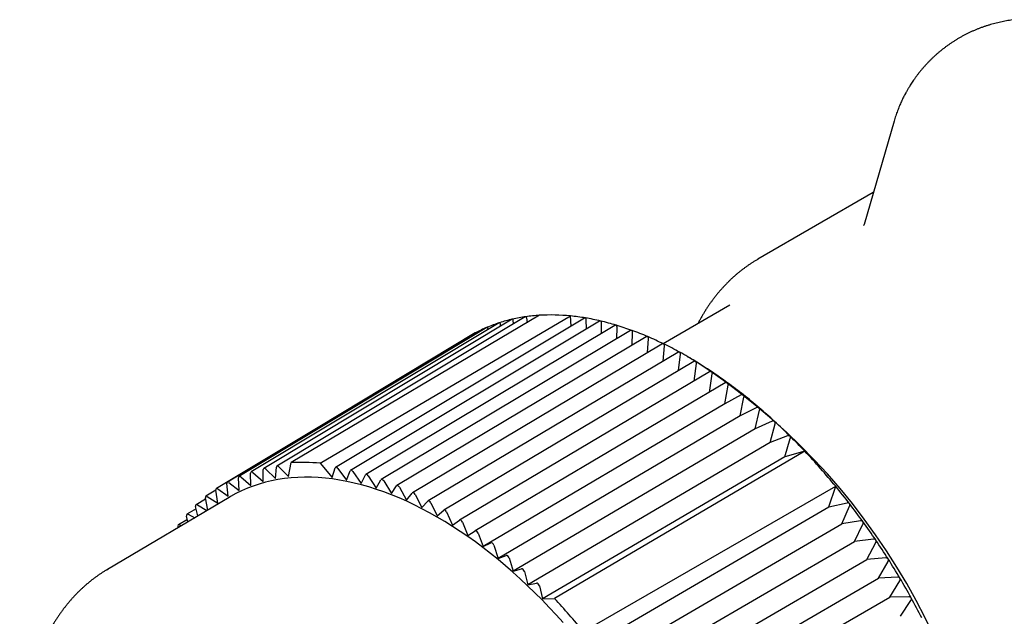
# Model space of a CAD drawing. Header units: millimetres. Extents: x 8 to 415, y 12 to 447.
# Tile 9 of 24: x 335 to 373, y 181 to 204. Entities that reach past the tile are written whole.
import ezdxf

# ---------------------------------------------------------------- set-up
doc = ezdxf.new("R2010")
doc.units = ezdxf.units.MM

msp = doc.modelspace()

# ---------------------------------------------------------------- linework, layer by layer
at = {"color": 7, "linetype": 'Continuous', "lineweight": 30}
for p, q in [((368.976, 200.169), (367.815, 196.181)), ((368.172, 197.409), (363.711, 194.833)), ((362.625, 193.052), (360.046, 191.563)), ((354.196, 192.508), (344.591, 186.735)), ((354.709, 192.603), (345.099, 186.829)), ((355.259, 192.663), (345.647, 186.963)), ((346.765, 186.94), (356.456, 192.637)), ((357, 192.551), (347.368, 186.781)), ((357.585, 192.432), (347.947, 186.664)), ((354.256, 192.331), (354.241, 192.47)), ((354.759, 192.562), (354.776, 192.376)), ((356.488, 192.244), (356.456, 192.637)), ((357.076, 192.127), (357.069, 192.497)), ((353.225, 192.195), (343.63, 186.425)), ((353.7, 192.372), (344.101, 186.601)), ((358.178, 192.271), (348.535, 186.507)), ((358.779, 192.07), (349.131, 186.309)), ((353.229, 192.197), (353.225, 192.195)), ((353.269, 192.113), (353.262, 192.163)), ((353.753, 192.242), (353.742, 192.337)), ((357.658, 191.96), (357.658, 192.374)), ((358.247, 191.752), (358.257, 192.21)), ((352.337, 191.72), (342.754, 185.956)), ((352.77, 191.978), (343.181, 186.211)), ((359.386, 191.828), (349.732, 186.072)), ((352.804, 191.942), (352.804, 191.948)), ((358.841, 191.503), (358.862, 192.006)), ((359.439, 191.215), (359.474, 191.761)), ((359.997, 191.547), (350.338, 185.796)), ((360.039, 190.888), (360.089, 191.477)), ((360.059, 191.556), (360.065, 191.553)), ((360.61, 191.228), (350.946, 185.481)), ((361.223, 190.87), (351.555, 185.13)), ((360.639, 190.523), (360.707, 191.154)), ((361.202, 190.938), (360.99, 191.061)), ((361.237, 190.121), (361.326, 190.794)), ((361.836, 190.476), (352.163, 184.742)), ((361.831, 189.682), (361.943, 190.397)), ((362.445, 190.046), (352.768, 184.319)), ((362.426, 189.24), (362.558, 189.964)), ((362.535, 190.052), (362.534, 190.053)), ((363.057, 189.584), (362.426, 189.24)), ((363.018, 188.772), (363.168, 189.496)), ((362.426, 189.24), (353.077, 183.716)), ((363.662, 189.09), (363.018, 188.772)), ((363.602, 188.273), (363.773, 188.995)), ((363.018, 188.772), (353.661, 183.254)), ((363.602, 188.273), (354.239, 182.76)), ((364.261, 188.563), (363.602, 188.273)), ((364.179, 187.743), (364.37, 188.463)), ((364.353, 188.556), (364.352, 188.557)), ((364.85, 188.005), (364.179, 187.743)), ((364.746, 187.184), (364.957, 187.899)), ((364.179, 187.743), (354.809, 182.236)), ((364.746, 187.184), (355.368, 181.692)), ((365.521, 187.404), (355.837, 181.702)), ((365.521, 187.404), (364.746, 187.184)), ((344.559, 186.233), (344.571, 186.692)), ((344.664, 186.713), (345.046, 186.345)), ((345.046, 186.345), (345.079, 186.79)), ((345.175, 186.804), (345.545, 186.423)), ((345.545, 186.423), (345.647, 186.963)), ((346.765, 186.94), (347.234, 186.387)), ((347.234, 186.387), (347.351, 186.758)), ((347.458, 186.74), (347.793, 186.286)), ((343.641, 185.891), (343.61, 186.374)), ((343.696, 186.41), (344.09, 186.082)), ((344.09, 186.082), (344.081, 186.553)), ((344.17, 186.582), (344.559, 186.233)), ((347.793, 186.286), (347.931, 186.644)), ((348.04, 186.619), (348.362, 186.152)), ((348.362, 186.152), (348.521, 186.49)), ((348.631, 186.457), (348.94, 185.979)), ((342.812, 185.947), (343.213, 185.662)), ((343.213, 185.662), (343.161, 186.154)), ((343.243, 186.198), (343.641, 185.891)), ((348.94, 185.979), (349.118, 186.295)), ((349.229, 186.255), (349.525, 185.767)), ((349.525, 185.767), (349.721, 186.061)), ((349.834, 186.013), (350.114, 185.516)), ((356.955, 180.435), (366.718, 186.048)), ((366.447, 185.256), (366.718, 186.048)), ((343.252, 185.62), (338.541, 182.833)), ((342.339, 185.555), (341.97, 185.333)), ((342.418, 185.127), (342.331, 185.598)), ((342.735, 185.895), (342.35, 185.664)), ((342.404, 185.656), (342.807, 185.395)), ((342.807, 185.395), (342.735, 185.895)), ((350.114, 185.516), (350.328, 185.787)), ((350.442, 185.732), (350.707, 185.228)), ((341.971, 185.179), (341.616, 184.965)), ((342.033, 184.899), (341.953, 185.263)), ((342.021, 185.328), (342.391, 185.111)), ((350.707, 185.228), (350.939, 185.475)), ((351.052, 185.413), (351.301, 184.903)), ((357.057, 179.777), (366.447, 185.256)), ((366.447, 185.256), (367.16, 185.403)), ((366.957, 184.594), (367.256, 185.278)), ((367.253, 185.376), (367.252, 185.377)), ((341.655, 184.675), (341.599, 184.891)), ((341.663, 184.963), (341.916, 184.829)), ((351.301, 184.903), (351.55, 185.126)), ((351.663, 185.057), (351.895, 184.542)), ((341.281, 184.454), (341.273, 184.483)), ((341.631, 184.768), (341.288, 184.562)), ((341.332, 184.561), (341.404, 184.527)), ((351.895, 184.542), (352.16, 184.74)), ((352.273, 184.664), (352.488, 184.146)), ((357.555, 179.123), (366.957, 184.594)), ((367.678, 184.713), (366.957, 184.594)), ((367.45, 183.912), (367.771, 184.584)), ((367.77, 184.683), (367.769, 184.684)), ((352.488, 184.146), (352.768, 184.319)), ((352.881, 184.237), (353.077, 183.716)), ((353.077, 183.716), (353.372, 183.863)), ((353.484, 183.775), (353.661, 183.254)), ((358.043, 178.449), (367.45, 183.912)), ((368.177, 184.003), (367.45, 183.912)), ((367.924, 183.211), (368.267, 183.871)), ((368.269, 183.969), (368.268, 183.971)), ((353.661, 183.254), (353.971, 183.374)), ((354.081, 183.28), (354.239, 182.76)), ((368.657, 183.275), (367.924, 183.211)), ((358.512, 177.756), (367.924, 183.211)), ((368.379, 182.494), (368.743, 183.14)), ((368.748, 183.238), (368.747, 183.24)), ((338.514, 182.817), (338.569, 182.849)), ((354.239, 182.76), (354.562, 182.853)), ((354.671, 182.753), (354.809, 182.236)), ((358.961, 177.047), (368.379, 182.494)), ((369.115, 182.531), (368.379, 182.494)), ((369.206, 182.491), (369.205, 182.492)), ((354.809, 182.236), (355.144, 182.303)), ((355.251, 182.197), (355.368, 181.692)), ((368.812, 181.762), (369.197, 182.393)), ((359.389, 176.324), (368.812, 181.762)), ((369.552, 181.773), (368.812, 181.762)), ((355.368, 181.692), (355.837, 181.702)), ((369.222, 181.018), (369.629, 181.633))]:
    msp.add_line(p, q, dxfattribs=at)
at = {"color": 7, "linetype": 'Continuous', "lineweight": 30, "flags": 128}
msp.add_lwpolyline([(356.172, 180.773), (355.903, 181.071), (355.63, 181.363), (355.355, 181.649), (355.077, 181.927), (354.797, 182.199), (354.514, 182.464), (354.229, 182.721), (353.942, 182.971), (353.653, 183.214), (353.363, 183.448), (353.071, 183.674), (352.778, 183.893), (352.484, 184.103), (352.189, 184.304), (351.893, 184.497), (351.597, 184.682), (351.301, 184.857), (351.005, 185.024), (350.709, 185.181), (350.413, 185.329), (350.118, 185.468), (349.824, 185.598), (349.531, 185.718), (349.239, 185.828), (348.949, 185.929), (348.66, 186.021), (348.373, 186.102), (348.088, 186.174), (347.805, 186.236), (347.524, 186.288), (347.246, 186.33), (346.971, 186.362), (346.699, 186.384), (346.43, 186.396), (346.165, 186.398), (345.902, 186.39), (345.644, 186.372), (345.39, 186.344), (345.139, 186.306), (344.893, 186.259), (344.651, 186.201), (344.414, 186.133), (344.181, 186.056), (343.953, 185.969), (343.731, 185.872), (343.513, 185.765), (343.301, 185.649), (343.252, 185.62)], dxfattribs=at)
at = {"color": 7, "linetype": 'Continuous', "lineweight": 30}
for centre, radius, start, end in [((355.537, 186.701), 5.962, 102.892, 107.8558), ((355.605, 186.398), 6.273, 98.0796, 102.878), ((355.662, 185.997), 6.678, 93.4608, 98.0669), ((355.699, 185.163), 7.512, 84.2166, 93.3564), ((355.607, 184.107), 8.572, 80.4184, 84.3189), ((355.475, 183.321), 9.37, 76.739, 80.411), ((355.271, 182.458), 10.256, 73.2753, 76.7324), ((355.422, 187.023), 5.62, 112.9755, 118.1388), ((355.47, 186.908), 5.744, 107.8711, 112.9594), ((354.992, 181.528), 11.227, 70.0146, 73.2694), ((354.634, 180.543), 12.275, 66.9425, 70.0092), ((355.407, 187.052), 5.587, 118.1554, 123.3387), ((354.197, 179.515), 13.392, 64.0438, 66.9375), ((353.681, 178.454), 14.572, 61.3035, 64.0173), ((353.097, 177.387), 15.789, 58.7109, 61.2939), ((347.577, 169.643), 25.281, 2.6058, 57.3888), ((352.448, 176.32), 17.037, 56.2569, 58.7021), ((351.74, 175.259), 18.313, 53.885, 56.2338), ((350.99, 174.231), 19.585, 51.6353, 53.8812), ((350.211, 173.246), 20.842, 49.4769, 51.6316), ((349.416, 172.316), 22.065, 47.399, 49.4734), ((348.623, 171.452), 23.237, 45.3916, 47.3956), ((347.847, 170.666), 24.342, 43.4437, 45.3883), ((346.719, 169.609), 25.887, 39.42, 43.4244), ((346.048, 179.516), 7.458, 84.4887, 93.0843), ((345.72, 168.776), 27.189, 37.6333, 39.44), ((345.199, 168.374), 27.846, 35.854, 37.6302), ((344.78, 168.07), 28.364, 34.0963, 35.8508), ((344.474, 167.863), 28.733, 32.3537, 34.0932), ((344.293, 167.748), 28.948, 30.6197, 32.3506), ((344.244, 167.719), 29.005, 28.8881, 30.6167), ((344.334, 167.768), 28.903, 27.1523, 28.885), ((337.132, 164.072), 25.704, 39.5393, 43.3051)]:
    msp.add_arc(centre, radius, start, end, dxfattribs=at)
for centre, ratio, start_param, end_param in [((344.641, 186.649), 0.577323, 5.175027, 7.04001), ((345.15, 186.743), 0.577326, 5.122677, 6.987661), ((347.418, 186.695), 0.577343, 4.905794, 6.770777), ((343.681, 186.339), 0.57732, 5.279725, 7.144708), ((344.151, 186.514), 0.577321, 5.227376, 7.092359), ((347.997, 186.578), 0.577348, 4.85344, 6.718424), ((348.586, 186.42), 0.577353, 4.801086, 6.66607), ((349.181, 186.223), 0.577359, 4.748731, 6.613714), ((342.804, 185.87), 0.57732, 5.384422, 7.249406), ((343.232, 186.124), 0.57732, 5.332073, 7.197057), ((349.783, 185.985), 0.577366, 4.696374, 6.561358), ((342.4, 185.577), 0.577321, 5.436771, 7.301754), ((350.388, 185.709), 0.577372, 4.644017, 6.509), ((342.02, 185.247), 0.577322, 5.48912, 7.354103), ((350.996, 185.395), 0.577378, 4.591658, 6.456642), ((341.666, 184.879), 0.577324, 5.541469, 7.406452), ((351.605, 185.043), 0.577385, 4.539298, 6.404282), ((341.338, 184.476), 0.577327, 5.593819, 7.458802), ((352.214, 184.656), 0.577391, 4.486937, 6.351921), ((352.819, 184.233), 0.577398, 4.434575, 6.299559), ((353.421, 183.775), 0.577404, 4.382212, 6.247195), ((354.016, 183.285), 0.57741, 4.329847, 6.194831), ((354.604, 182.764), 0.577415, 4.277482, 6.142465), ((355.184, 182.212), 0.577421, 4.225115, 6.090099)]:
    msp.add_ellipse(centre, major_axis=(-0.05, 0.0866), ratio=ratio, start_param=start_param, end_param=end_param, dxfattribs=at)
for points, knots in [([(373.652, 204.099), (373.637, 204.097), (373.585, 204.092), (373.495, 204.08), (373.382, 204.063), (373.268, 204.043), (373.155, 204.021), (373.043, 203.997), (372.931, 203.97), (372.819, 203.941), (372.708, 203.91), (372.598, 203.876), (372.488, 203.84), (372.379, 203.802), (372.27, 203.761), (372.163, 203.718), (372.056, 203.673), (371.95, 203.626), (371.845, 203.576), (371.741, 203.524), (371.638, 203.469), (371.536, 203.413), (371.435, 203.354), (371.335, 203.292), (371.236, 203.229), (371.139, 203.163), (371.042, 203.095), (370.947, 203.025), (370.853, 202.953), (370.76, 202.878), (370.669, 202.801), (370.582, 202.725), (370.499, 202.649), (370.421, 202.575), (370.345, 202.499), (370.27, 202.422), (370.197, 202.343), (370.125, 202.263), (370.055, 202.182), (369.987, 202.099), (369.92, 202.016), (369.856, 201.932), (369.794, 201.847), (369.734, 201.762), (369.678, 201.68), (369.629, 201.605), (369.587, 201.538), (369.543, 201.466), (369.513, 201.415), (369.494, 201.382)], [0, 0, 0, 0, 0.008242, 0.030542, 0.052852, 0.075173, 0.097504, 0.119848, 0.142204, 0.164573, 0.186957, 0.209357, 0.231773, 0.254208, 0.276662, 0.299137, 0.321636, 0.344159, 0.36671, 0.38929, 0.411902, 0.43455, 0.457237, 0.479967, 0.502745, 0.525574, 0.548462, 0.571416, 0.594443, 0.617552, 0.640755, 0.664067, 0.684983, 0.70589, 0.726786, 0.747667, 0.768529, 0.789367, 0.810172, 0.830933, 0.851631, 0.872234, 0.892685, 0.912868, 0.932504, 0.950716, 0.965162, 0.978035, 1, 1, 1, 1]), ([(369.494, 201.382), (369.475, 201.349), (369.448, 201.302), (369.41, 201.232), (369.377, 201.17), (369.34, 201.097), (369.301, 201.019), (369.262, 200.936), (369.223, 200.849), (369.185, 200.76), (369.147, 200.668), (369.111, 200.574), (369.075, 200.477), (369.041, 200.379), (369.009, 200.28), (368.987, 200.21), (368.977, 200.173), (368.976, 200.169)], [0, 0, 0, 0, 0.086654, 0.12246, 0.181856, 0.243705, 0.310197, 0.379727, 0.451651, 0.525451, 0.600762, 0.67731, 0.754891, 0.833346, 0.912549, 0.9924, 1, 1, 1, 1]), ([(367.8, 196.149), (367.8, 196.148), (367.799, 196.146), (367.798, 196.145), (367.798, 196.143), (367.797, 196.143), (367.797, 196.142), (367.796, 196.141), (367.796, 196.141), (367.797, 196.141)], [0, 0, 0, 0, 0.191623, 0.344699, 0.459131, 0.537434, 0.607661, 0.878282, 1, 1, 1, 1]), ([(367.816, 196.184), (367.816, 196.184), (367.816, 196.183), (367.815, 196.182), (367.815, 196.181), (367.814, 196.179), (367.813, 196.177), (367.812, 196.174), (367.811, 196.172), (367.809, 196.166), (367.805, 196.158), (367.802, 196.153), (367.801, 196.15), (367.8, 196.149)], [0, 0, 0, 0, 0.002118, 0.099613, 0.195415, 0.273876, 0.344178, 0.419243, 0.500375, 0.595733, 0.708252, 0.842416, 1, 1, 1, 1]), ([(367.816, 196.184), (367.816, 196.183), (367.816, 196.183), (367.815, 196.182), (367.815, 196.181)], [0, 0, 0, 0, 0.296566, 1, 1, 1, 1]), ([(363.712, 194.833), (363.7, 194.826), (363.654, 194.801), (363.577, 194.754), (363.479, 194.692), (363.383, 194.629), (363.288, 194.564), (363.194, 194.496), (363.102, 194.426), (363.01, 194.355), (362.92, 194.281), (362.831, 194.205), (362.744, 194.128), (362.657, 194.048), (362.572, 193.966), (362.489, 193.882), (362.406, 193.796), (362.326, 193.709), (362.246, 193.619), (362.168, 193.527), (362.091, 193.433), (362.016, 193.337), (361.943, 193.239), (361.871, 193.14), (361.8, 193.038), (361.731, 192.934), (361.663, 192.829), (361.597, 192.721), (361.533, 192.611), (361.47, 192.5), (361.42, 192.408), (361.392, 192.352), (361.383, 192.335)], [0, 0, 0, 0, 0.012128, 0.045863, 0.079623, 0.113412, 0.147237, 0.181104, 0.21502, 0.24899, 0.283021, 0.317118, 0.351287, 0.385533, 0.419863, 0.45428, 0.48879, 0.523397, 0.558106, 0.59292, 0.627844, 0.66288, 0.698031, 0.733301, 0.76869, 0.804201, 0.839835, 0.875592, 0.911473, 0.947479, 0.983607, 1, 1, 1, 1]), ([(354.207, 192.513), (354.204, 192.512), (354.201, 192.511), (354.197, 192.509), (354.196, 192.508)], [0, 0, 0, 0, 0.697196, 1, 1, 1, 1]), ([(354.241, 192.47), (354.241, 192.475), (354.239, 192.485), (354.235, 192.496), (354.231, 192.504), (354.225, 192.51), (354.219, 192.513), (354.212, 192.514), (354.208, 192.513), (354.207, 192.513)], [0, 0, 0, 0, 0.188392, 0.381033, 0.517766, 0.657562, 0.794518, 0.936582, 1, 1, 1, 1]), ([(354.724, 192.609), (354.722, 192.608), (354.717, 192.607), (354.712, 192.604), (354.709, 192.603)], [0, 0, 0, 0, 0.542711, 1, 1, 1, 1]), ([(354.759, 192.562), (354.758, 192.567), (354.757, 192.579), (354.752, 192.592), (354.747, 192.6), (354.741, 192.605), (354.735, 192.608), (354.729, 192.609), (354.725, 192.609), (354.724, 192.609)], [0, 0, 0, 0, 0.215934, 0.438658, 0.56775, 0.69969, 0.828968, 0.962717, 1, 1, 1, 1]), ([(357.035, 192.56), (357.032, 192.56), (357.026, 192.56), (357.014, 192.558), (357.006, 192.553), (357.001, 192.55)], [0, 0, 0, 0, 0.277379, 0.5645499, 1, 1, 1, 1]), ([(357.069, 192.497), (357.069, 192.503), (357.068, 192.515), (357.065, 192.529), (357.06, 192.54), (357.055, 192.548), (357.048, 192.554), (357.042, 192.558), (357.037, 192.559), (357.035, 192.56)], [0, 0, 0, 0, 0.195059, 0.394902, 0.529388, 0.666859, 0.785051, 0.906447, 1, 1, 1, 1]), ([(357.624, 192.441), (357.621, 192.441), (357.615, 192.442), (357.602, 192.44), (357.592, 192.435), (357.585, 192.432)], [0, 0, 0, 0, 0.248059, 0.504875, 1, 1, 1, 1]), ([(357.658, 192.374), (357.658, 192.38), (357.658, 192.392), (357.654, 192.408), (357.649, 192.421), (357.643, 192.43), (357.635, 192.436), (357.629, 192.439), (357.625, 192.44), (357.624, 192.441)], [0, 0, 0, 0, 0.1950876, 0.3949596, 0.5545988, 0.7195466, 0.8358863, 0.955487, 1, 1, 1, 1]), ([(353.262, 192.163), (353.261, 192.169), (353.259, 192.179), (353.255, 192.189), (353.25, 192.195), (353.244, 192.198), (353.238, 192.2), (353.232, 192.198), (353.229, 192.197)], [0, 0, 0, 0, 0.262096, 0.414164, 0.569652, 0.695908, 0.825558, 1, 1, 1, 1]), ([(353.708, 192.376), (353.706, 192.375), (353.703, 192.374), (353.7, 192.372), (353.7, 192.372)], [0, 0, 0, 0, 0.974616, 1, 1, 1, 1]), ([(353.742, 192.337), (353.741, 192.341), (353.74, 192.349), (353.737, 192.359), (353.733, 192.367), (353.728, 192.373), (353.721, 192.377), (353.714, 192.377), (353.71, 192.376), (353.708, 192.376)], [0, 0, 0, 0, 0.159901, 0.322258, 0.466109, 0.613175, 0.757283, 0.907047, 1, 1, 1, 1]), ([(358.223, 192.28), (358.22, 192.281), (358.214, 192.282), (358.2, 192.281), (358.188, 192.277), (358.18, 192.272), (358.179, 192.271)], [0, 0, 0, 0, 0.2228001, 0.4534654, 0.9028162, 1, 1, 1, 1]), ([(358.257, 192.21), (358.256, 192.216), (358.256, 192.229), (358.253, 192.244), (358.249, 192.257), (358.244, 192.266), (358.238, 192.272), (358.231, 192.277), (358.226, 192.279), (358.223, 192.28)], [0, 0, 0, 0, 0.195063, 0.39491, 0.537211, 0.683116, 0.77163, 0.884263, 1, 1, 1, 1]), ([(358.83, 192.079), (358.827, 192.08), (358.82, 192.081), (358.807, 192.081), (358.792, 192.077), (358.783, 192.071), (358.78, 192.069)], [0, 0, 0, 0, 0.202121, 0.411378, 0.819022, 1, 1, 1, 1]), ([(358.862, 192.006), (358.862, 192.012), (358.862, 192.025), (358.86, 192.041), (358.855, 192.054), (358.85, 192.064), (358.841, 192.073), (358.834, 192.077), (358.83, 192.079)], [0, 0, 0, 0, 0.195141, 0.395068, 0.534404, 0.677094, 0.823258, 1, 1, 1, 1]), ([(352.347, 191.723), (352.347, 191.723), (352.345, 191.724), (352.341, 191.722), (352.338, 191.721), (352.336, 191.72)], [0, 0, 0, 0, 0.127083, 0.648568, 1, 1, 1, 1]), ([(352.804, 191.948), (352.803, 191.953), (352.801, 191.961), (352.797, 191.97), (352.793, 191.977), (352.788, 191.98), (352.781, 191.982), (352.775, 191.98), (352.771, 191.979)], [0, 0, 0, 0, 0.201143, 0.362343, 0.527216, 0.656813, 0.789833, 1, 1, 1, 1]), ([(359.442, 191.837), (359.439, 191.838), (359.433, 191.841), (359.419, 191.841), (359.403, 191.837), (359.391, 191.831), (359.386, 191.828)], [0, 0, 0, 0, 0.184979, 0.376488, 0.749559, 1, 1, 1, 1]), ([(359.474, 191.761), (359.474, 191.768), (359.474, 191.78), (359.472, 191.797), (359.468, 191.81), (359.461, 191.822), (359.453, 191.832), (359.445, 191.836), (359.442, 191.837)], [0, 0, 0, 0, 0.195147, 0.395081, 0.535887, 0.680167, 0.873935, 1, 1, 1, 1]), ([(360.059, 191.556), (360.056, 191.557), (360.049, 191.56), (360.039, 191.561), (360.028, 191.56), (360.015, 191.557), (360.004, 191.552), (359.998, 191.548), (359.997, 191.547)], [0, 0, 0, 0, 0.1696813, 0.3453527, 0.514863, 0.6885797, 0.929098, 1, 1, 1, 1]), ([(360.089, 191.477), (360.089, 191.484), (360.09, 191.496), (360.088, 191.513), (360.084, 191.527), (360.079, 191.538), (360.072, 191.547), (360.067, 191.551), (360.064, 191.553)], [0, 0, 0, 0, 0.211003, 0.42718, 0.579426, 0.735428, 0.865833, 1, 1, 1, 1]), ([(360.679, 191.236), (360.676, 191.237), (360.669, 191.24), (360.659, 191.242), (360.647, 191.242), (360.635, 191.239), (360.622, 191.235), (360.613, 191.23), (360.61, 191.228)], [0, 0, 0, 0, 0.154462, 0.314353, 0.468667, 0.626842, 0.844371, 1, 1, 1, 1]), ([(360.707, 191.154), (360.707, 191.161), (360.708, 191.174), (360.707, 191.191), (360.703, 191.206), (360.698, 191.217), (360.692, 191.226), (360.685, 191.232), (360.681, 191.235), (360.679, 191.236)], [0, 0, 0, 0, 0.196652, 0.398126, 0.540018, 0.68541, 0.804236, 0.926322, 1, 1, 1, 1]), ([(361.296, 190.879), (361.293, 190.881), (361.286, 190.884), (361.275, 190.886), (361.263, 190.885), (361.25, 190.883), (361.236, 190.878), (361.227, 190.872), (361.224, 190.87)], [0, 0, 0, 0, 0.152312, 0.310067, 0.462201, 0.618016, 0.838206, 1, 1, 1, 1]), ([(361.299, 190.878), (361.299, 190.878), (361.298, 190.878), (361.297, 190.879), (361.297, 190.879)], [0, 0, 0, 0, 0.526022, 1, 1, 1, 1]), ([(361.326, 190.794), (361.326, 190.8), (361.327, 190.814), (361.326, 190.831), (361.323, 190.846), (361.316, 190.861), (361.308, 190.871), (361.301, 190.877), (361.299, 190.878)], [0, 0, 0, 0, 0.199556, 0.398817, 0.542788, 0.686591, 0.927125, 1, 1, 1, 1]), ([(361.912, 190.486), (361.908, 190.488), (361.901, 190.491), (361.889, 190.492), (361.876, 190.492), (361.862, 190.488), (361.849, 190.483), (361.84, 190.478), (361.836, 190.476)], [0, 0, 0, 0, 0.155417, 0.316486, 0.471674, 0.630424, 0.856458, 1, 1, 1, 1]), ([(361.912, 190.487), (361.914, 190.486), (361.916, 190.484), (361.918, 190.483), (361.918, 190.483)], [0, 0, 0, 0, 0.786454, 1, 1, 1, 1]), ([(361.943, 190.397), (361.944, 190.403), (361.946, 190.416), (361.945, 190.434), (361.941, 190.449), (361.935, 190.465), (361.927, 190.476), (361.92, 190.481), (361.918, 190.483)], [0, 0, 0, 0, 0.199556, 0.398817, 0.542788, 0.686591, 0.927125, 1, 1, 1, 1]), ([(362.534, 190.053), (362.531, 190.055), (362.524, 190.059), (362.513, 190.062), (362.5, 190.063), (362.487, 190.062), (362.473, 190.059), (362.459, 190.053), (362.45, 190.048), (362.445, 190.046)], [0, 0, 0, 0, 0.118131, 0.256646, 0.400248, 0.538522, 0.679807, 0.838611, 1, 1, 1, 1]), ([(362.558, 189.964), (362.559, 189.97), (362.561, 189.983), (362.56, 190.001), (362.557, 190.017), (362.552, 190.033), (362.544, 190.045), (362.537, 190.05), (362.535, 190.052)], [0, 0, 0, 0, 0.199556, 0.398817, 0.542788, 0.686591, 0.927125, 1, 1, 1, 1]), ([(363.147, 189.587), (363.142, 189.59), (363.134, 189.595), (363.12, 189.599), (363.106, 189.6), (363.092, 189.598), (363.076, 189.594), (363.064, 189.588), (363.057, 189.584)], [0, 0, 0, 0, 0.176759, 0.3201, 0.468716, 0.611776, 0.757794, 1, 1, 1, 1]), ([(363.168, 189.496), (363.17, 189.503), (363.172, 189.516), (363.172, 189.534), (363.169, 189.55), (363.164, 189.566), (363.156, 189.579), (363.149, 189.585), (363.147, 189.587)], [0, 0, 0, 0, 0.1977652, 0.3952372, 0.5379159, 0.6804286, 0.9184384, 1, 1, 1, 1]), ([(363.753, 189.088), (363.75, 189.09), (363.745, 189.094), (363.734, 189.099), (363.721, 189.102), (363.705, 189.102), (363.688, 189.1), (363.674, 189.095), (363.665, 189.091), (363.662, 189.09)], [0, 0, 0, 0, 0.112601, 0.228397, 0.378379, 0.533853, 0.717998, 0.907437, 1, 1, 1, 1]), ([(363.773, 188.995), (363.774, 189.002), (363.777, 189.015), (363.777, 189.034), (363.775, 189.05), (363.77, 189.066), (363.763, 189.079), (363.755, 189.086), (363.753, 189.088)], [0, 0, 0, 0, 0.197765, 0.395237, 0.537916, 0.680429, 0.918438, 1, 1, 1, 1]), ([(364.352, 188.557), (364.348, 188.56), (364.341, 188.565), (364.329, 188.57), (364.314, 188.573), (364.298, 188.573), (364.279, 188.57), (364.267, 188.565), (364.261, 188.563)], [0, 0, 0, 0, 0.1342671, 0.2738391, 0.4326351, 0.597187, 0.7957704, 1, 1, 1, 1]), ([(364.37, 188.463), (364.371, 188.469), (364.374, 188.482), (364.375, 188.501), (364.373, 188.517), (364.369, 188.534), (364.361, 188.547), (364.354, 188.554), (364.353, 188.556)], [0, 0, 0, 0, 0.199556, 0.398817, 0.542788, 0.686591, 0.927125, 1, 1, 1, 1]), ([(364.85, 188.005), (364.856, 188.007), (364.868, 188.012), (364.886, 188.014), (364.901, 188.014), (364.914, 188.011), (364.925, 188.007), (364.935, 188.002), (364.94, 187.997), (364.942, 187.995)], [0, 0, 0, 0, 0.195059, 0.394902, 0.529383, 0.666848, 0.78504, 0.906437, 1, 1, 1, 1]), ([(364.942, 187.995), (364.945, 187.992), (364.95, 187.986), (364.958, 187.971), (364.963, 187.952), (364.963, 187.931), (364.961, 187.914), (364.958, 187.904), (364.957, 187.899)], [0, 0, 0, 0, 0.127671, 0.255415, 0.508539, 0.688823, 0.869376, 1, 1, 1, 1]), ([(367.252, 185.377), (367.249, 185.38), (367.243, 185.387), (367.232, 185.395), (367.22, 185.4), (367.211, 185.403), (367.198, 185.405), (367.182, 185.406), (367.167, 185.404), (367.16, 185.403)], [0, 0, 0, 0, 0.1284918, 0.2616291, 0.3899793, 0.5215274, 0.5573702, 0.7747578, 1, 1, 1, 1]), ([(367.256, 185.278), (367.259, 185.284), (367.264, 185.297), (367.267, 185.315), (367.268, 185.332), (367.266, 185.35), (367.26, 185.365), (367.254, 185.374), (367.253, 185.376)], [0, 0, 0, 0, 0.1995564, 0.3988169, 0.5427879, 0.6865915, 0.9271254, 1, 1, 1, 1]), ([(367.769, 184.684), (367.766, 184.687), (367.761, 184.694), (367.75, 184.702), (367.739, 184.708), (367.727, 184.712), (367.713, 184.715), (367.697, 184.716), (367.684, 184.714), (367.678, 184.713)], [0, 0, 0, 0, 0.127243, 0.258999, 0.386107, 0.51634, 0.615554, 0.805373, 1, 1, 1, 1]), ([(367.771, 184.584), (367.773, 184.591), (367.779, 184.603), (367.783, 184.621), (367.784, 184.638), (367.782, 184.656), (367.777, 184.672), (367.772, 184.68), (367.77, 184.683)], [0, 0, 0, 0, 0.199556, 0.398817, 0.542788, 0.686591, 0.927125, 1, 1, 1, 1]), ([(368.268, 183.971), (368.265, 183.974), (368.26, 183.981), (368.25, 183.989), (368.238, 183.996), (368.225, 184.001), (368.21, 184.004), (368.194, 184.005), (368.183, 184.004), (368.177, 184.003)], [0, 0, 0, 0, 0.1272373, 0.2589866, 0.3860883, 0.5163155, 0.6748596, 0.8360695, 1, 1, 1, 1]), ([(368.267, 183.871), (368.27, 183.877), (368.275, 183.89), (368.28, 183.908), (368.282, 183.924), (368.281, 183.938), (368.278, 183.951), (368.274, 183.961), (368.27, 183.967), (368.269, 183.969)], [0, 0, 0, 0, 0.196827, 0.398482, 0.5405, 0.686022, 0.804972, 0.927187, 1, 1, 1, 1]), ([(368.747, 183.24), (368.744, 183.243), (368.739, 183.25), (368.729, 183.259), (368.718, 183.266), (368.703, 183.272), (368.682, 183.276), (368.666, 183.276), (368.657, 183.275)], [0, 0, 0, 0, 0.127295, 0.259105, 0.386264, 0.516551, 0.735561, 1, 1, 1, 1]), ([(368.743, 183.14), (368.746, 183.146), (368.752, 183.158), (368.757, 183.176), (368.759, 183.193), (368.759, 183.207), (368.756, 183.22), (368.753, 183.23), (368.749, 183.236), (368.748, 183.238)], [0, 0, 0, 0, 0.196827, 0.398482, 0.5405, 0.686022, 0.804972, 0.927187, 1, 1, 1, 1]), ([(338.512, 182.816), (338.504, 182.811), (338.463, 182.787), (338.39, 182.741), (338.293, 182.678), (338.197, 182.613), (338.102, 182.545), (338.008, 182.476), (337.916, 182.405), (337.824, 182.331), (337.734, 182.256), (337.646, 182.178), (337.558, 182.098), (337.472, 182.017), (337.387, 181.933), (337.304, 181.848), (337.221, 181.76), (337.141, 181.67), (337.061, 181.578), (336.983, 181.485), (336.907, 181.389), (336.831, 181.291), (336.758, 181.192), (336.685, 181.09), (336.615, 180.987), (336.545, 180.881), (336.477, 180.774), (336.411, 180.665), (336.346, 180.554), (336.283, 180.441), (336.222, 180.326), (336.162, 180.21), (336.103, 180.091), (336.047, 179.971), (335.991, 179.849), (335.938, 179.725), (335.886, 179.6), (335.836, 179.473), (335.788, 179.344), (335.741, 179.214), (335.696, 179.082), (335.652, 178.948), (335.611, 178.813), (335.571, 178.676), (335.533, 178.537), (335.496, 178.397), (335.462, 178.256), (335.429, 178.113), (335.398, 177.969), (335.369, 177.823), (335.341, 177.676), (335.315, 177.528), (335.291, 177.378), (335.269, 177.227), (335.249, 177.074), (335.23, 176.921), (335.214, 176.766), (335.199, 176.61), (335.186, 176.453), (335.174, 176.294), (335.165, 176.135), (335.157, 175.974), (335.151, 175.812), (335.147, 175.649), (335.145, 175.485), (335.144, 175.321), (335.146, 175.155), (335.149, 174.988), (335.154, 174.82), (335.16, 174.652), (335.169, 174.482), (335.179, 174.312), (335.192, 174.14), (335.206, 173.968), (335.221, 173.796), (335.239, 173.622), (335.258, 173.448), (335.279, 173.273), (335.302, 173.097), (335.327, 172.921), (335.354, 172.744), (335.382, 172.566), (335.412, 172.388), (335.444, 172.209), (335.477, 172.03), (335.513, 171.85), (335.55, 171.67), (335.589, 171.489), (335.629, 171.308), (335.672, 171.126), (335.716, 170.944), (335.761, 170.762), (335.809, 170.579), (335.858, 170.396), (335.909, 170.212), (335.962, 170.028), (336.017, 169.844), (336.073, 169.66), (336.131, 169.475), (336.191, 169.29), (336.252, 169.105), (336.315, 168.919), (336.38, 168.734), (336.447, 168.548), (336.515, 168.362), (336.583, 168.181), (336.652, 168.001), (336.721, 167.828), (336.791, 167.654), (336.859, 167.487), (336.929, 167.321), (337, 167.154), (337.072, 166.988), (337.145, 166.823), (337.22, 166.657), (337.296, 166.492), (337.373, 166.328), (337.451, 166.164), (337.53, 166), (337.61, 165.838), (337.692, 165.676), (337.774, 165.515), (337.856, 165.355), (337.94, 165.197), (338.023, 165.041), (338.104, 164.891), (338.18, 164.755), (338.246, 164.636), (338.308, 164.526), (338.361, 164.433), (338.396, 164.372), (338.409, 164.35)], [0, 0, 0, 0, 0.001842, 0.009488, 0.01714, 0.024798, 0.032463, 0.040136, 0.047816, 0.055506, 0.063204, 0.070912, 0.07863, 0.086359, 0.094098, 0.101848, 0.10961, 0.117383, 0.125168, 0.132965, 0.140774, 0.148595, 0.156429, 0.164274, 0.172131, 0.180001, 0.187882, 0.195774, 0.203678, 0.211593, 0.219519, 0.227455, 0.235402, 0.243359, 0.251325, 0.2593, 0.267284, 0.275276, 0.283276, 0.291284, 0.299299, 0.307321, 0.31535, 0.323384, 0.331424, 0.33947, 0.34752, 0.355575, 0.363635, 0.371698, 0.379765, 0.387836, 0.39591, 0.403987, 0.412066, 0.420148, 0.428232, 0.436318, 0.444407, 0.452497, 0.460588, 0.468682, 0.476776, 0.484872, 0.492969, 0.501067, 0.509166, 0.517267, 0.525368, 0.53347, 0.541573, 0.549678, 0.557783, 0.565889, 0.573997, 0.582105, 0.590215, 0.598326, 0.606439, 0.614553, 0.622668, 0.630786, 0.638905, 0.647026, 0.65515, 0.663276, 0.671405, 0.679536, 0.687671, 0.695809, 0.703951, 0.712097, 0.720248, 0.728403, 0.736564, 0.74473, 0.752903, 0.761083, 0.76927, 0.777466, 0.785671, 0.793885, 0.802111, 0.810349, 0.818601, 0.826868, 0.834303, 0.842581, 0.850012, 0.857442, 0.86487, 0.872296, 0.879719, 0.887138, 0.894554, 0.901965, 0.909371, 0.91677, 0.92416, 0.931538, 0.938902, 0.946243, 0.953553, 0.960812, 0.967983, 0.974981, 0.98155, 0.986953, 0.991455, 0.996942, 1, 1, 1, 1]), ([(369.205, 182.492), (369.202, 182.496), (369.197, 182.503), (369.187, 182.512), (369.176, 182.519), (369.164, 182.525), (369.15, 182.529), (369.134, 182.532), (369.122, 182.531), (369.115, 182.531)], [0, 0, 0, 0, 0.127238, 0.258989, 0.386092, 0.51632, 0.655535, 0.797178, 1, 1, 1, 1]), ([(369.197, 182.393), (369.2, 182.399), (369.207, 182.411), (369.213, 182.428), (369.216, 182.445), (369.216, 182.459), (369.213, 182.472), (369.21, 182.483), (369.207, 182.488), (369.206, 182.491)], [0, 0, 0, 0, 0.196827, 0.398482, 0.5405, 0.686022, 0.804972, 0.927187, 1, 1, 1, 1]), ([(369.64, 181.73), (369.638, 181.734), (369.633, 181.741), (369.624, 181.751), (369.613, 181.758), (369.6, 181.765), (369.584, 181.77), (369.567, 181.773), (369.556, 181.773), (369.552, 181.773)], [0, 0, 0, 0, 0.1254075, 0.2552422, 0.3805233, 0.5089133, 0.6866748, 0.8694772, 1, 1, 1, 1]), ([(369.629, 181.633), (369.633, 181.639), (369.64, 181.65), (369.646, 181.667), (369.649, 181.683), (369.65, 181.697), (369.648, 181.713), (369.643, 181.724), (369.64, 181.73)], [0, 0, 0, 0, 0.218685, 0.377178, 0.539268, 0.667893, 0.799933, 1, 1, 1, 1])]:
    msp.add_open_spline(points, degree=3, knots=knots, dxfattribs=at)

doc.saveas('drawing.dxf')
